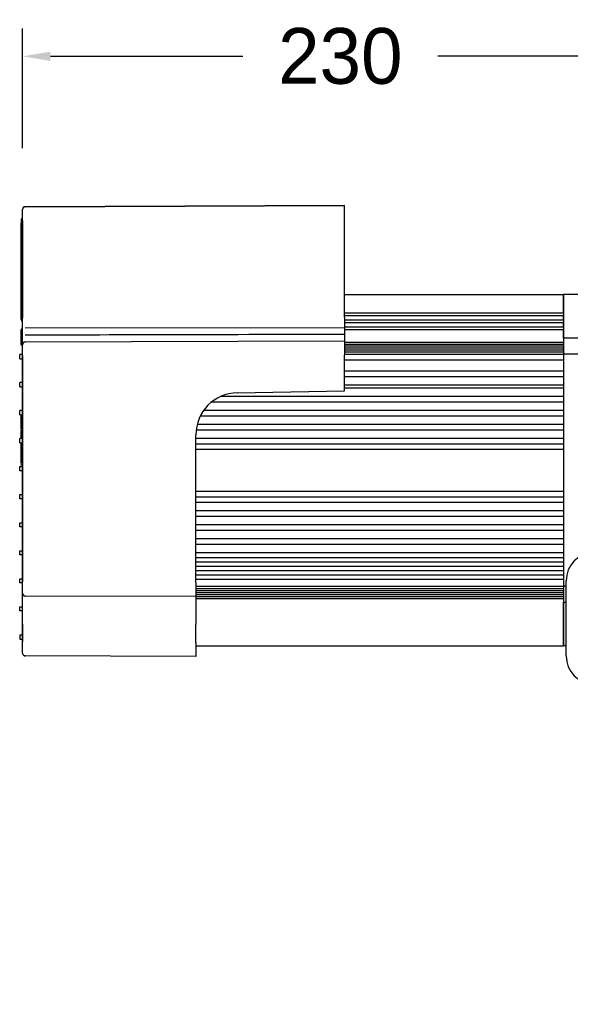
# Model space of a CAD drawing. Header units: millimetres. Extents: x 4495 to 7924, y 3906 to 6331.
# Tile 37 of 40: x 6204 to 6402, y 5697 to 6050. Entities that reach past the tile are written whole.
import ezdxf

# ---------------------------------------------------------------- set-up
doc = ezdxf.new("R2010")
doc.units = ezdxf.units.MM
doc.dimstyles.get("Standard").update_dxf_attribs({"dimtxt": 20, "dimasz": 10, "dimexe": 10, "dimexo": 10, "dimgap": 10, "dimtad": 0, "dimtih": 1, "dimtoh": 1, "dimdsep": 46, "dimtxsty": 'Standard', "dimcen": 0.09, "dimadec": 0, "dimazin": 0, "dimtfac": 1, "dimtofl": 0, "dimtmove": 0, "dimatfit": 3, "dimfxl": 0, "dimtolj": 1, "dimtzin": 0, "dimarcsym": 0})

# ---------------------------------------------------------------- blocks, each defined once
blk = doc.blocks.new('*D11')
at = {"color": 0, "lineweight": -2}
for p, q in [((6205.27, 6003.8), (6205.27, 6046.72)), ((6433.25, 6003.8), (6433.25, 6046.72)), ((6215.27, 6036.72), (6284.26, 6036.72)), ((6423.25, 6036.72), (6354.26, 6036.72))]:
    blk.add_line(p, q, dxfattribs=at)
at = {"color": 0, "lineweight": 18}
for points in [[(6215.27, 6038.39), (6215.27, 6035.05), (6205.27, 6036.72)], [(6423.25, 6038.39), (6423.25, 6035.05), (6433.25, 6036.72)]]:
    blk.add_solid(points, dxfattribs=at)
at = {"layer": 'Defpoints', "color": 0, "lineweight": 18}
for p in [(6205.27, 6036.72), (6205.27, 5993.8), (6433.25, 5993.8)]:
    blk.add_point(p, dxfattribs=at)
at = {"color": 0, "lineweight": 18, "insert": (6319.26, 6036.72), "char_height": 20, "attachment_point": 5}
blk.add_mtext('\\A1;230', dxfattribs=at)
blk = doc.blocks.new('*D14')
at = {"color": 0, "lineweight": -2}
for p, q in [((6571.25, 5799.8), (6571.25, 4971.39)), ((6313.1, 5493.3), (6313.1, 4971.39)), ((6323.1, 4981.39), (6405.51, 4981.39)), ((6561.25, 4981.39), (6478.84, 4981.39))]:
    blk.add_line(p, q, dxfattribs=at)
at = {"color": 0, "lineweight": 18}
for points in [[(6323.1, 4983.06), (6323.1, 4979.72), (6313.1, 4981.39)], [(6561.25, 4983.06), (6561.25, 4979.72), (6571.25, 4981.39)]]:
    blk.add_solid(points, dxfattribs=at)
at = {"layer": 'Defpoints', "color": 0, "lineweight": 18}
for p in [(6571.25, 5809.8), (6313.1, 5503.3), (6571.25, 4981.39)]:
    blk.add_point(p, dxfattribs=at)
at = {"color": 0, "lineweight": 18, "insert": (6442.17, 4981.39), "char_height": 20, "attachment_point": 5}
blk.add_mtext('\\A1;258', dxfattribs=at)

msp = doc.modelspace()

# ---------------------------------------------------------------- linework, layer by layer
for p, q in [((6205.273, 5977.779), (6205.273, 5981.799)), ((6206.275, 5982.804), (6320.748, 5983.204)), ((6320.748, 5983.204), (6206.275, 5982.804)), ((6320.748, 5978.179), (6320.748, 5983.204)), ((6204.768, 5978.073), (6204.768, 5976.846)), ((6205.273, 5978.573), (6205.268, 5978.573)), ((6205.273, 5977.779), (6205.273, 5942.866)), ((6205.273, 5942.866), (6205.273, 5977.779)), ((6320.748, 5943.036), (6320.748, 5978.179)), ((6204.768, 5976.848), (6204.768, 5946.074)), ((6204.768, 5946.072), (6204.768, 5976.846)), ((6320.749, 5951.305), (6399.248, 5951.305)), ((6399.248, 5951.306), (6399.248, 5935.597)), ((6406.248, 5951.306), (6399.248, 5951.306)), ((6399.248, 5944.779), (6399.248, 5951.305)), ((6204.768, 5942.299), (6204.768, 5946.072)), ((6320.748, 5943.036), (6320.748, 5937.255)), ((6320.749, 5944.779), (6399.248, 5944.779)), ((6320.749, 5943.779), (6399.248, 5943.779)), ((6320.749, 5942.269), (6399.248, 5942.269)), ((6399.248, 5942.269), (6399.248, 5943.779)), ((6204.768, 5935.332), (6204.768, 5938.701)), ((6204.768, 5937.184), (6204.768, 5938.699)), ((6204.768, 5938.352), (6204.768, 5938.352)), ((6205.173, 5938.893), (6204.868, 5938.893)), ((6205.173, 5938.799), (6204.868, 5938.799)), ((6206.277, 5939.328), (6320.748, 5939.51)), ((6320.749, 5941.269), (6399.248, 5941.269)), ((6320.749, 5939.769), (6399.248, 5939.769)), ((6320.749, 5938.769), (6399.248, 5938.769)), ((6399.248, 5939.769), (6399.248, 5941.269)), ((6399.248, 5935.597), (6399.248, 5938.769)), ((6204.768, 5937.374), (6204.706, 5937.374)), ((6204.768, 5937.274), (6204.768, 5937.274)), ((6204.768, 5935.815), (6204.768, 5937.184)), ((6204.768, 5933.397), (6204.768, 5935.815)), ((6204.768, 5933.399), (6204.768, 5935.815)), ((6205.173, 5937.284), (6204.868, 5937.284)), ((6205.173, 5935.805), (6204.868, 5935.805)), ((6205.273, 5937.474), (6205.273, 5937.474)), ((6205.273, 5935.879), (6205.273, 5936.349)), ((6206.275, 5934.292), (6320.748, 5934.692)), ((6320.748, 5937.255), (6320.748, 5936.983)), ((6320.748, 5936.983), (6320.748, 5934.692)), ((6320.748, 5934.692), (6320.748, 5929.667)), ((6399.248, 5935.597), (6399.248, 5929.929)), ((6406.248, 5935.597), (6399.248, 5935.597)), ((6204.709, 5933.209), (6204.747, 5933.209)), ((6204.747, 5933.209), (6204.868, 5933.209)), ((6205.173, 5933.299), (6204.868, 5933.299)), ((6204.868, 5933.209), (6205.173, 5933.209)), ((6204.868, 5933.205), (6205.173, 5933.205)), ((6205.273, 5929.267), (6205.273, 5933.287)), ((6205.273, 5933.109), (6205.273, 5933.109)), ((6320.749, 5934.258), (6399.248, 5934.258)), ((6320.749, 5934.245), (6399.248, 5934.245)), ((6320.749, 5933.555), (6399.248, 5933.555)), ((6320.749, 5932.848), (6399.248, 5932.848)), ((6320.749, 5932.141), (6399.248, 5932.141)), ((6320.749, 5931.417), (6399.248, 5931.417)), ((6399.248, 5934.245), (6399.248, 5933.555)), ((6399.248, 5931.417), (6399.248, 5932.141)), ((6205.273, 5929.794), (6204.268, 5929.794)), ((6204.268, 5928.286), (6204.268, 5929.794)), ((6204.268, 5928.286), (6205.273, 5928.286)), ((6205.273, 5929.267), (6205.273, 5848.227)), ((6205.273, 5848.227), (6205.273, 5929.267)), ((6320.748, 5916.764), (6320.748, 5929.667)), ((6320.749, 5930.709), (6399.248, 5930.709)), ((6320.749, 5929.929), (6399.248, 5929.929)), ((6320.749, 5927.929), (6399.248, 5927.929)), ((6406.248, 5929.929), (6399.248, 5929.929)), ((6399.248, 5929.929), (6399.248, 5888.313)), ((6320.749, 5923.929), (6399.248, 5923.929)), ((6320.749, 5921.929), (6399.248, 5921.929)), ((6205.273, 5919.744), (6204.268, 5919.744)), ((6204.268, 5918.236), (6204.268, 5919.744)), ((6204.268, 5918.236), (6205.273, 5918.236)), ((6320.749, 5918.929), (6399.248, 5918.929)), ((6320.749, 5917.806), (6399.248, 5917.806)), ((6276.457, 5914.806), (6399.248, 5914.806)), ((6282.295, 5916.093), (6320.748, 5916.764)), ((6273.16, 5912.806), (6399.248, 5912.806)), ((6205.273, 5909.694), (6204.268, 5909.694)), ((6204.268, 5908.186), (6204.268, 5909.694)), ((6204.268, 5908.186), (6205.273, 5908.186)), ((6204.675, 5907.998), (6204.544, 5907.998)), ((6269.097, 5907.806), (6399.248, 5907.806)), ((6270.308, 5909.806), (6399.248, 5909.806)), ((6204.55, 5903.987), (6205.273, 5903.987)), ((6204.675, 5903.16), (6204.55, 5903.16)), ((6267.967, 5904.806), (6399.248, 5904.806)), ((6205.273, 5899.644), (6204.268, 5899.644)), ((6204.268, 5898.136), (6204.268, 5899.644)), ((6205.273, 5902.47), (6204.55, 5902.47)), ((6204.675, 5902.018), (6205.273, 5902.018)), ((6204.675, 5900.736), (6205.273, 5900.736)), ((6267.483, 5848.013), (6267.483, 5901.02)), ((6267.484, 5899.806), (6399.248, 5899.806)), ((6267.591, 5902.806), (6399.248, 5902.806)), ((6204.268, 5898.136), (6205.273, 5898.136)), ((6267.484, 5897.806), (6399.248, 5897.806)), ((6267.484, 5895.806), (6399.248, 5895.806)), ((6204.268, 5889.594), (6205.273, 5889.594)), ((6204.268, 5888.086), (6204.268, 5889.594)), ((6204.55, 5890.234), (6205.273, 5890.234)), ((6204.675, 5892.074), (6205.273, 5892.074)), ((6205.273, 5888.086), (6204.268, 5888.086)), ((6399.248, 5888.313), (6399.248, 5846.682)), ((6204.268, 5879.544), (6205.273, 5879.544)), ((6204.268, 5878.036), (6204.268, 5879.544)), ((6267.484, 5880.806), (6399.248, 5880.806)), ((6267.484, 5878.806), (6399.248, 5878.806)), ((6205.273, 5878.036), (6204.268, 5878.036)), ((6267.484, 5876.806), (6399.248, 5876.806)), ((6267.484, 5873.806), (6399.248, 5873.806)), ((6267.484, 5871.806), (6399.248, 5871.806)), ((6204.268, 5869.494), (6205.273, 5869.494)), ((6204.268, 5867.986), (6204.268, 5869.494)), ((6205.273, 5867.986), (6204.268, 5867.986)), ((6267.484, 5868.806), (6399.248, 5868.806)), ((6267.484, 5866.806), (6399.248, 5866.806)), ((6267.484, 5863.806), (6399.248, 5863.806)), ((6267.484, 5861.806), (6399.248, 5861.806)), ((6204.268, 5859.444), (6205.273, 5859.444)), ((6204.268, 5857.936), (6204.268, 5859.444)), ((6205.273, 5857.936), (6204.268, 5857.936)), ((6267.484, 5858.806), (6399.248, 5858.806)), ((6267.484, 5857.006), (6399.248, 5857.006)), ((6267.484, 5855.406), (6399.248, 5855.406)), ((6267.484, 5853.906), (6399.248, 5853.906)), ((6267.484, 5852.306), (6399.248, 5852.306)), ((6267.484, 5850.806), (6399.248, 5850.806)), ((6204.268, 5849.394), (6205.273, 5849.394)), ((6204.268, 5847.886), (6204.268, 5849.394)), ((6205.273, 5847.886), (6204.268, 5847.886)), ((6205.273, 5844.207), (6205.273, 5848.227)), ((6267.483, 5848.013), (6267.483, 5842.988)), ((6267.484, 5849.206), (6399.248, 5849.206)), ((6267.484, 5846.682), (6399.248, 5846.682)), ((6399.248, 5846.682), (6399.248, 5841.012)), ((6400.248, 5846.682), (6399.248, 5846.682)), ((6400.248, 5821.704), (6400.248, 5848.704)), ((6205.273, 5833.152), (6205.273, 5844.207)), ((6267.483, 5842.988), (6206.275, 5843.202)), ((6267.483, 5842.988), (6206.275, 5843.202)), ((6267.483, 5842.988), (6267.483, 5832.938)), ((6267.484, 5845.902), (6399.248, 5845.902)), ((6267.484, 5845.194), (6399.248, 5845.194)), ((6267.484, 5844.471), (6399.248, 5844.471)), ((6267.484, 5843.764), (6399.248, 5843.764)), ((6267.484, 5843.056), (6399.248, 5843.056)), ((6399.248, 5844.471), (6399.248, 5845.194)), ((6399.248, 5843.056), (6399.248, 5842.366)), ((6204.268, 5839.344), (6205.273, 5839.344)), ((6204.268, 5837.836), (6204.268, 5839.344)), ((6267.484, 5842.366), (6399.248, 5842.366)), ((6267.484, 5842.354), (6399.248, 5842.354)), ((6399.248, 5825.306), (6399.248, 5841.012)), ((6399.248, 5841.012), (6399.248, 5825.304)), ((6399.248, 5841.012), (6400.248, 5841.012)), ((6205.273, 5837.836), (6204.268, 5837.836)), ((6205.273, 5833.152), (6205.273, 5826.744)), ((6205.273, 5826.744), (6205.273, 5833.152)), ((6267.483, 5826.53), (6267.483, 5832.938)), ((6204.268, 5829.294), (6205.273, 5829.294)), ((6204.268, 5829.294), (6204.268, 5827.786)), ((6204.268, 5827.786), (6205.273, 5827.786)), ((6205.273, 5822.724), (6205.273, 5826.744)), ((6267.483, 5826.53), (6267.483, 5821.505)), ((6267.484, 5825.306), (6399.248, 5825.306)), ((6400.248, 5825.304), (6399.248, 5825.304)), ((6267.483, 5821.505), (6206.275, 5821.719)), ((6267.483, 5821.505), (6206.275, 5821.719))]:
    msp.add_line(p, q)
for centre, radius, start, end in [((6206.278, 5981.799), 1.005, 90.2, 180), ((6205.268, 5978.073), 0.5, 90, 180), ((6205.268, 5942.299), 0.5, 180, 270), ((6204.868, 5938.699), 0.1, 90, 180), ((6204.868, 5937.184), 0.1, 90, 180), ((6204.868, 5933.399), 0.1, 180, 270), ((6205.173, 5933.199), 0.1, 0, 90), ((6206.278, 5933.287), 1.005, 90.2, 180), ((6282.558, 5901.02), 15.075, 91, 180), ((6410.248, 5848.704), 10, 90, 180), ((6206.278, 5844.207), 1.005, 180, 269.8), ((6206.278, 5822.724), 1.005, 180, 201.30223), ((6206.278, 5822.724), 1.005, 221.27013, 269.8), ((6410.248, 5821.704), 10, 180, 270)]:
    msp.add_arc(centre, radius, start, end)
for centre, major_axis, ratio, start_param, end_param in [((6204.868, 5938.793), (-0.1, 0), 0.9999999, 4.7203601, 6.2814163), ((6204.868, 5938.793), (-0.1, 0), 0.999998, 4.7133468, 6.2808669), ((6205.173, 5938.993), (-0.1, 0), 1, 1.5923286, 3.1415786), ((6205.173, 5938.993), (0.1, 0), 0.9999967, 4.7383937, 6.2867307), ((6204.868, 5935.815), (0.1, 0), 0.1035606, 3.1415927, 4.712389), ((6204.868, 5933.309), (-0.1, 0), 0.9999946, 6.2826305, 7.8567178), ((6204.868, 5933.305), (-0.1, 0), 0.9999882, 0.0046223, 1.5780665), ((6205.173, 5933.109), (-0.1, 0), 1, 4.3434606, 4.7234006), ((6205.173, 5933.105), (0.1, 0), 0.9999821, 0.0013817, 1.5810575), ((6205.173, 5933.109), (0.1, 0), 0.9999999, 0.0000039, 1.5717026), ((6205.173, 5933.105), (0.1, 0), 0.9999902, 0.0004173, 1.571225)]:
    msp.add_ellipse(centre, major_axis=major_axis, ratio=ratio, start_param=start_param, end_param=end_param)
for points, degree, knots in [([(6206.274, 5982.705), (6206.179, 5982.722), (6205.993, 5982.724), (6205.715, 5982.629), (6205.482, 5982.434), (6205.38, 5982.26), (6205.341, 5982.161)], 3, [0, 0, 0, 0, 0.2442257, 0.4974427, 0.7522353, 1, 1, 1, 1]), ([(6206.275, 5982.804), (6206.275, 5982.804), (6206.275, 5982.804), (6206.275, 5982.804), (6206.275, 5982.803), (6206.275, 5982.802), (6206.275, 5982.801), (6206.275, 5982.799), (6206.275, 5982.798), (6206.275, 5982.796), (6206.274, 5982.793), (6206.274, 5982.791), (6206.274, 5982.788), (6206.274, 5982.785), (6206.274, 5982.782), (6206.274, 5982.778), (6206.274, 5982.775), (6206.274, 5982.77), (6206.274, 5982.766), (6206.274, 5982.762), (6206.274, 5982.757), (6206.274, 5982.752), (6206.274, 5982.746), (6206.274, 5982.741), (6206.274, 5982.735), (6206.274, 5982.728), (6206.274, 5982.722), (6206.274, 5982.716), (6206.274, 5982.712), (6206.274, 5982.71)], 3, [0, 0, 0, 0, 0.0373343, 0.0746685, 0.1120027, 0.1493369, 0.1866711, 0.2240053, 0.2613395, 0.2986736, 0.3360078, 0.3733419, 0.410676, 0.4480101, 0.4853442, 0.5226782, 0.5600123, 0.5973464, 0.6346804, 0.6720144, 0.7093484, 0.7466824, 0.7840164, 0.8213503, 0.8586843, 0.8960182, 0.9333521, 0.9706861, 1, 1, 1, 1]), ([(6205.273, 5936.349), (6205.273, 5936.98), (6205.273, 5937.738), (6205.273, 5938.111), (6205.273, 5938.511), (6205.273, 5938.909), (6205.273, 5939.745), (6205.273, 5940.612), (6205.273, 5941.503), (6205.273, 5941.955), (6205.273, 5942.41), (6205.273, 5942.866)], 2, [0, 0, 0, 0.25, 0.25, 0.375, 0.375, 0.5, 0.625, 0.75, 0.875, 0.875, 1, 1, 1]), ([(6205.273, 5933.287), (6205.273, 5933.287), (6205.273, 5933.545), (6205.273, 5933.797), (6205.273, 5934.128), (6205.273, 5934.536), (6205.273, 5934.776), (6205.273, 5935.262), (6205.273, 5935.879)], 2, [0, 0, 0, 0.25, 0.375, 0.5, 0.625, 0.75, 0.75, 1, 1, 1]), ([(6206.275, 5936.84), (6224.099, 5936.884), (6241.922, 5936.927), (6280.08, 5937.022), (6300.414, 5937.072), (6320.748, 5937.122)], 3, [0, 0, 0, 0, 0.4671104, 0.4671104, 1, 1, 1, 1]), ([(6206.274, 5934.193), (6206.179, 5934.21), (6205.993, 5934.212), (6205.715, 5934.117), (6205.482, 5933.922), (6205.38, 5933.748), (6205.341, 5933.649)], 3, [0, 0, 0, 0, 0.2442257, 0.4974427, 0.7522353, 1, 1, 1, 1]), ([(6206.275, 5934.292), (6206.275, 5934.292), (6206.275, 5934.292), (6206.275, 5934.292), (6206.275, 5934.291), (6206.275, 5934.29), (6206.275, 5934.289), (6206.275, 5934.287), (6206.275, 5934.286), (6206.275, 5934.284), (6206.274, 5934.282), (6206.274, 5934.279), (6206.274, 5934.276), (6206.274, 5934.273), (6206.274, 5934.27), (6206.274, 5934.266), (6206.274, 5934.263), (6206.274, 5934.259), (6206.274, 5934.254), (6206.274, 5934.25), (6206.274, 5934.245), (6206.274, 5934.24), (6206.274, 5934.234), (6206.274, 5934.229), (6206.274, 5934.223), (6206.274, 5934.217), (6206.274, 5934.21), (6206.274, 5934.204), (6206.274, 5934.2), (6206.274, 5934.198)], 3, [0, 0, 0, 0, 0.0373272, 0.0746545, 0.1119817, 0.149309, 0.1866363, 0.2239636, 0.2612909, 0.2986182, 0.3359455, 0.3732728, 0.4106001, 0.4479275, 0.4852548, 0.5225822, 0.5599095, 0.5972369, 0.6345643, 0.6718917, 0.7092191, 0.7465465, 0.7838739, 0.8212013, 0.8585288, 0.8958562, 0.9331837, 0.9705111, 1, 1, 1, 1]), ([(6204.675, 5908.254), (6204.675, 5908.254), (6204.675, 5907.298), (6204.675, 5904.959), (6204.675, 5904.015), (6204.675, 5903.988)], 3, [0, 0, 0, 0, 0.50364, 0.50364, 1, 1, 1, 1]), ([(6204.675, 5907.002), (6204.675, 5907.077), (6204.675, 5907.114), (6204.675, 5907.114), (6204.675, 5907.114), (6204.675, 5907.114)], 3, [0, 0, 0, 0, 0.3333333, 0.3333333, 1, 1, 1, 1]), ([(6204.675, 5898.144), (6204.675, 5897.676), (6204.675, 5897.186), (6204.675, 5896.673), (6204.675, 5896.673), (6204.675, 5892.738), (6204.675, 5892.738), (6204.675, 5892.505), (6204.675, 5892.283), (6204.675, 5892.074)], 3, [0, 0, 0, 0, 0.2541314, 0.2541314, 0.2541314, 0.6270657, 0.6270657, 0.6270657, 1, 1, 1, 1]), ([(6205.341, 5843.844), (6205.38, 5843.746), (6205.482, 5843.571), (6205.715, 5843.377), (6205.993, 5843.282), (6206.179, 5843.284), (6206.274, 5843.301)], 3, [0, 0, 0, 0, 0.2477647, 0.5025573, 0.7557743, 1, 1, 1, 1]), ([(6205.341, 5822.361), (6205.38, 5822.263), (6205.482, 5822.088), (6205.715, 5821.894), (6205.993, 5821.799), (6206.179, 5821.801), (6206.274, 5821.818)], 3, [0, 0, 0, 0, 0.2477647, 0.5025573, 0.7557743, 1, 1, 1, 1])]:
    msp.add_open_spline(points, degree=degree, knots=knots)
for points in [[(6204.675, 5907.809), (6204.675, 5907.81), (6204.675, 5907.652), (6204.675, 5907.323)], [(6204.675, 5903.573), (6204.675, 5903.362), (6204.675, 5903.145), (6204.675, 5902.923)], [(6204.675, 5902.018), (6204.675, 5901.713), (6204.675, 5901.288), (6204.675, 5900.736)], [(6204.675, 5900.736), (6204.675, 5900.376), (6204.675, 5899.973), (6204.675, 5899.527)], [(6204.675, 5900.457), (6204.675, 5900.158), (6204.675, 5899.843), (6204.675, 5899.519)], [(6204.675, 5892.074), (6204.675, 5891.512), (6204.675, 5891.065), (6204.675, 5890.733)]]:
    msp.add_open_spline(points, degree=3)

# ---------------------------------------------------------------- dimensions: what is measured, and where the dimension line sits
at = {"lineweight": 18}
for base, p1, p2, text, picture, middle in [((6205.273, 6036.722), (6433.248, 5993.804), (6205.273, 5993.804), '230', '*D11', (6319.26, 6036.722)), ((6571.248, 4981.391), (6313.098, 5503.304), (6571.248, 5809.804), '258', '*D14', (6442.173, 4981.391))]:
    dim = msp.add_linear_dim(base=base, p1=p1, p2=p2, text=text, dimstyle='Standard', dxfattribs=at)
    dim.commit()
    dim.dimension.update_dxf_attribs({"geometry": picture, "text_midpoint": middle})

doc.saveas('drawing.dxf')
